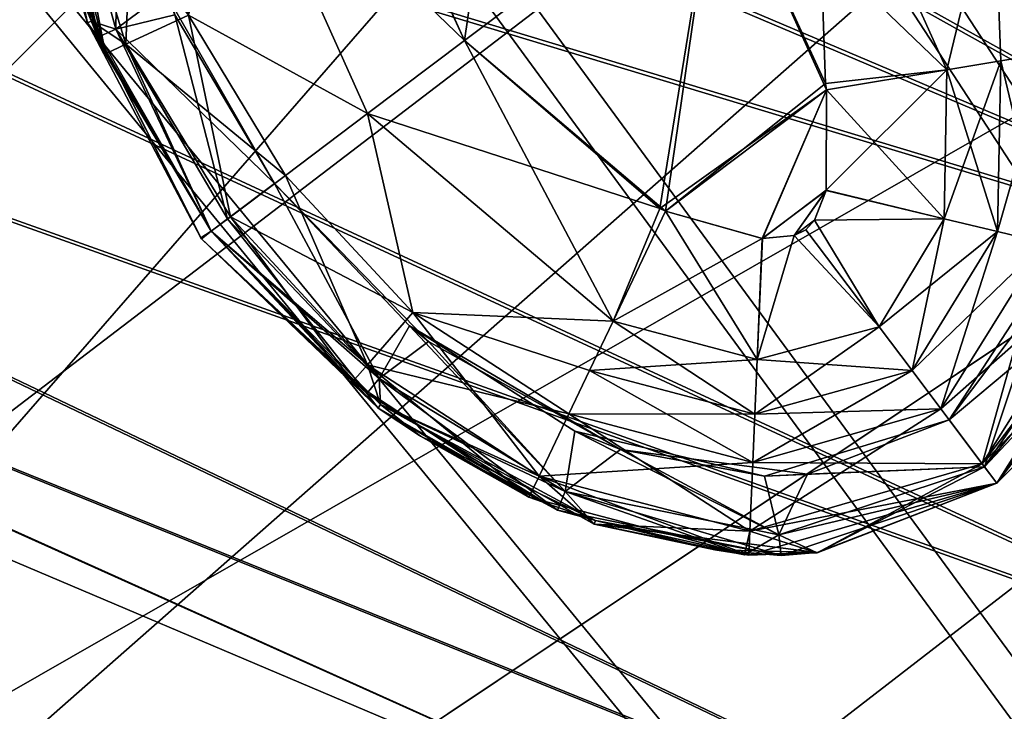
# Model space of a CAD drawing. Header units: metres. Extents: x -904 to 0, y -908 to 0.
# Tile 101 of 135: x -172 to -147, y -189 to -171. Entities that reach past the tile are written whole.
import ezdxf

# ---------------------------------------------------------------- set-up
doc = ezdxf.new("R2010")
doc.units = ezdxf.units.M

msp = doc.modelspace()

# ---------------------------------------------------------------- linework, layer by layer
at = {"layer": 'None012317'}
for points in [[(-196.80455, -144.705307, 1817.122925), (-199.796432, -151.75386, 1818.627075), (-134.898331, -179.300964, 1818.627197)], [(-196.770035, -144.623993, 1780.167969), (-134.860992, -179.212982, 1778.627319), (-199.759079, -151.665878, 1778.627319)], [(-196.80455, -144.705307, 1817.122925), (-134.898331, -179.300964, 1818.627197), (-130.988586, -170.090027, 1815.971558)], [(-130.956253, -170.01384, 1781.330688), (-134.860992, -179.212982, 1778.627319), (-196.770035, -144.623993, 1780.167969)], [(-134.860992, -179.212982, 1778.627319), (-202.750961, -158.714447, 1780.13147), (-199.759079, -151.665878, 1778.627319)], [(-199.796432, -151.75386, 1818.627075), (-202.785461, -158.795715, 1817.086426), (-134.898331, -179.300964, 1818.627197)], [(-202.785461, -158.795715, 1817.086426), (-205.316605, -164.758835, 1812.735474), (-138.80307, -188.500122, 1815.923828)], [(-138.770721, -188.423935, 1781.282837), (-205.290207, -164.696625, 1784.451416), (-202.750961, -158.714447, 1780.13147)], [(-134.898331, -179.300964, 1818.627197), (-202.785461, -158.795715, 1817.086426), (-138.80307, -188.500122, 1815.923828)], [(-134.860992, -179.212982, 1778.627319), (-138.770721, -188.423935, 1781.282837), (-202.750961, -158.714447, 1780.13147)], [(-205.316605, -164.758835, 1812.735474), (-207.004517, -168.735352, 1806.236694), (-141.65654, -195.22258, 1808.585815)], [(-141.637863, -195.178589, 1788.585815), (-206.990234, -168.701691, 1790.929443), (-205.290207, -164.696625, 1784.451416)], [(-138.80307, -188.500122, 1815.923828), (-205.316605, -164.758835, 1812.735474), (-141.65654, -195.22258, 1808.585815)], [(-138.770721, -188.423935, 1781.282837), (-141.637863, -195.178589, 1788.585815), (-205.290207, -164.696625, 1784.451416)], [(-142.694138, -197.667068, 1798.579468), (-207.592239, -170.119965, 1798.579468), (-206.990234, -168.701691, 1790.929443)], [(-207.004517, -168.735352, 1806.236694), (-207.592239, -170.119965, 1798.579468), (-142.694138, -197.667068, 1798.579468)], [(-141.65654, -195.22258, 1808.585815), (-207.004517, -168.735352, 1806.236694), (-142.694138, -197.667068, 1798.579468)], [(-141.637863, -195.178589, 1788.585815), (-142.694138, -197.667068, 1798.579468), (-206.990234, -168.701691, 1790.929443)]]:
    msp.add_3dface(points, dxfattribs=at)
at = {"layer": 'None012346'}
for points in [[(-264.332214, -57.531643, 123.974747), (-243.170029, -56.729248, 123.995758), (-63.008152, -302.295593, 117.565376)], [(-63.008152, -302.295593, 117.565376), (-243.170029, -56.729248, 123.995758), (-222.050903, -58.298695, 123.954659)], [(-297.830109, -60.486073, 123.897385), (-264.332214, -57.531643, 123.974747), (-63.008152, -302.295593, 117.565376)], [(-222.050903, -58.298695, 123.954659), (-201.240021, -62.22023, 123.851974), (-63.008152, -302.295593, 117.565376)], [(-242.291733, -59.376686, 126.92746), (-262.718689, -60.035652, 126.910202), (-65.261642, -300.990356, 120.600586)], [(-65.261642, -300.990356, 120.600586), (-221.537735, -60.995937, 126.885056), (-242.291733, -59.376686, 126.92746)], [(-262.718689, -60.035652, 126.910202), (-296.668427, -62.81105, 126.837532), (-65.261642, -300.990356, 120.600586)], [(-63.008152, -302.295593, 117.565376), (-331.364288, -63.040817, 123.830482), (-297.830109, -60.486073, 123.897385)], [(-201.261032, -64.869583, 126.783623), (-221.537735, -60.995937, 126.885056), (-65.261642, -300.990356, 120.600586)], [(-201.240021, -62.22023, 123.851974), (-180.998627, -68.444519, 123.68898), (-63.008152, -302.295593, 117.565376)], [(-65.261642, -300.990356, 120.600586), (-296.668427, -62.81105, 126.837532), (-330.762848, -65.236298, 126.774025)], [(-398.51358, -66.948952, 123.728142), (-331.364288, -63.040817, 123.830482), (-63.008152, -302.295593, 117.565376)], [(-181.641327, -70.920166, 126.625183), (-201.261032, -64.869583, 126.783623), (-65.261642, -300.990356, 120.600586)], [(-399.362701, -68.982285, 126.675926), (-65.261642, -300.990356, 120.600586), (-330.762848, -65.236298, 126.774025)], [(-465.701691, -69.252586, 123.667824), (-398.51358, -66.948952, 123.728142), (-69.298546, -367.238312, 115.864792)], [(-398.51358, -66.948952, 123.728142), (-66.409767, -334.739563, 116.715805), (-69.298546, -367.238312, 115.864792)], [(-66.409767, -334.739563, 116.715805), (-398.51358, -66.948952, 123.728142), (-63.008152, -302.295593, 117.565376)], [(-63.008152, -302.295593, 117.565376), (-180.998627, -68.444519, 123.68898), (-161.580826, -76.893288, 123.467743)], [(-71.333969, -367.13382, 118.868553), (-399.362701, -68.982285, 126.675926), (-465.757965, -71.129059, 126.619713)], [(-71.333969, -367.13382, 118.868553), (-68.556686, -334.277802, 119.72892), (-399.362701, -68.982285, 126.675926)], [(-68.556686, -334.277802, 119.72892), (-65.261642, -300.990356, 120.600586), (-399.362701, -68.982285, 126.675926)], [(-452.00235, -701.143799, 107.12117), (-465.701691, -69.252586, 123.667824), (-71.672775, -399.771973, 115.012871)], [(-465.701691, -69.252586, 123.667824), (-69.298546, -367.238312, 115.864792), (-71.672775, -399.771973, 115.012871)], [(-65.261642, -300.990356, 120.600586), (-162.537094, -79.228813, 126.407616), (-181.641327, -70.920166, 126.625183)], [(-73.59713, -399.498657, 118.021057), (-465.757965, -71.129059, 126.619713), (-452.00235, -703.006531, 110.073418)], [(-73.59713, -399.498657, 118.021057), (-71.333969, -367.13382, 118.868553), (-465.757965, -71.129059, 126.619713)], [(-161.580826, -76.893288, 123.467743), (-143.23024, -87.460297, 123.19104), (-63.008152, -302.295593, 117.565376)], [(-144.563904, -89.568611, 126.136856), (-162.537094, -79.228813, 126.407616), (-65.261642, -300.990356, 120.600586)]]:
    msp.add_3dface(points, dxfattribs=at)
at = {"layer": 'None012347'}
for points in [[(-224.988235, -198.102173, 2170), (-171.689758, -69.428223, 2077.158691), (-189.1492, -63.180954, 2077.158691)], [(-224.988235, -198.102173, 2170), (-216.398804, -202.693176, 2170), (-171.689758, -69.428223, 2077.158691)], [(-216.398804, -202.693176, 2170), (-154.926575, -77.356438, 2077.158691), (-171.689758, -69.428223, 2077.158691)], [(-225.350235, -198.976059, 2167.144043), (-172.690552, -71.844322, 2075.415527), (-156.159363, -79.662811, 2075.415527)], [(-154.926575, -77.356438, 2077.158691), (-216.398804, -202.693176, 2170), (-139.021118, -86.889366, 2077.158691)], [(-140.47403, -89.063797, 2075.415527), (-225.350235, -198.976059, 2167.144043), (-156.159363, -79.662811, 2075.415527)], [(-216.398804, -202.693176, 2170), (-208.870087, -208.871704, 2170), (-139.021118, -86.889366, 2077.158691)], [(-139.021118, -86.889366, 2077.158691), (-208.870087, -208.871704, 2170), (-124.126678, -97.935455, 2077.158691)], [(-216.924316, -203.479645, 2167.144043), (-225.350235, -198.976059, 2167.144043), (-140.47403, -89.063797, 2075.415527)], [(-125.785744, -99.956985, 2075.415527), (-216.924316, -203.479645, 2167.144043), (-140.47403, -89.063797, 2075.415527)], [(-208.870087, -208.871704, 2170), (-110.386818, -110.388435, 2077.158691), (-124.126678, -97.935455, 2077.158691)], [(-216.924316, -203.479645, 2167.144043), (-125.785744, -99.956985, 2075.415527), (-112.236031, -112.237633, 2075.415527)], [(-208.870087, -208.871704, 2170), (-202.691559, -216.400421, 2170), (-110.386818, -110.388435, 2077.158691)], [(-202.691559, -216.400421, 2170), (-97.933838, -124.128296, 2077.158691), (-110.386818, -110.388435, 2077.158691)], [(-209.53894, -209.540543, 2167.144043), (-216.924316, -203.479645, 2167.144043), (-112.236031, -112.237633, 2075.415527)], [(-209.53894, -209.540543, 2167.144043), (-112.236031, -112.237633, 2075.415527), (-99.955383, -125.787346, 2075.415527)], [(-97.933838, -124.128296, 2077.158691), (-202.691559, -216.400421, 2170), (-86.887756, -139.022736, 2077.158691)], [(-89.062195, -140.475632, 2075.415527), (-209.53894, -209.540543, 2167.144043), (-99.955383, -125.787346, 2075.415527)], [(-202.691559, -216.400421, 2170), (-198.100571, -224.989868, 2170), (-86.887756, -139.022736, 2077.158691)], [(-86.887756, -139.022736, 2077.158691), (-198.100571, -224.989868, 2170), (-77.354828, -154.928192, 2077.158691)], [(-203.478043, -216.925919, 2167.144043), (-209.53894, -209.540543, 2167.144043), (-89.062195, -140.475632, 2075.415527)], [(-79.661209, -156.160965, 2075.415527), (-203.478043, -216.925919, 2167.144043), (-89.062195, -140.475632, 2075.415527)], [(-198.100571, -224.989868, 2170), (-69.426613, -171.691376, 2077.158691), (-77.354828, -154.928192, 2077.158691)], [(-203.478043, -216.925919, 2167.144043), (-79.661209, -156.160965, 2075.415527), (-71.84272, -172.692154, 2075.415527)], [(-198.100571, -224.989868, 2170), (-195.273239, -234.30986, 2170), (-69.426613, -171.691376, 2077.158691)], [(-195.273239, -234.30986, 2170), (-63.179352, -189.150818, 2077.158691), (-69.426613, -171.691376, 2077.158691)], [(-198.974457, -225.351837, 2167.144043), (-203.478043, -216.925919, 2167.144043), (-71.84272, -172.692154, 2075.415527)], [(-198.974457, -225.351837, 2167.144043), (-71.84272, -172.692154, 2075.415527), (-65.681908, -189.909988, 2075.415527)]]:
    msp.add_3dface(points, dxfattribs=at)
at = {"layer": 'None012349'}
for points in [[(-159.765427, -162.774551, 1988.627197), (-163.830292, -165.837677, 1988.627197), (-161.086868, -171.896133, 1988.627197)], [(-161.086868, -171.896133, 1328.627197), (-163.803085, -165.995544, 1328.627197), (-159.765427, -162.774551, 1328.627197)], [(-154.697815, -167.081573, 1328.627197), (-161.086868, -171.896133, 1328.627197), (-159.765427, -162.774551, 1328.627197)], [(-154.697815, -167.081573, 1988.627197), (-159.765427, -162.774551, 1988.627197), (-161.086868, -171.896133, 1988.627197)], [(-171.924728, -165.29274, 1980.627197), (-170.500824, -171.410355, 1980.627197), (-171.135681, -167.061646, 1983.688721)], [(-170.500824, -171.410355, 1980.627197), (-171.924728, -165.29274, 1980.627197), (-170.600266, -171.446854, 1958.627197)], [(-171.924728, -165.29274, 1980.627197), (-170.988281, -170.211517, 1958.627197), (-170.600266, -171.446854, 1958.627197)], [(-170.500824, -171.410355, 1380.627197), (-171.924728, -165.29274, 1380.627197), (-170.600266, -171.446854, 1358.627197)], [(-171.924728, -165.29274, 1380.627197), (-170.988281, -170.211517, 1358.627197), (-170.600266, -171.446854, 1358.627197)], [(-170.500824, -171.410355, 1380.627197), (-171.325256, -166.321381, 1383.455811), (-171.924728, -165.29274, 1380.627197)], [(-171.822159, -165.289108, 1958.627197), (-171.832031, -166.375366, 1936.627197), (-170.332794, -171.811615, 1936.627197)], [(-170.996613, -170.182022, 1958.627197), (-171.822159, -165.289108, 1958.627197), (-170.332794, -171.811615, 1936.627197)], [(-170.996613, -170.182022, 1358.627197), (-171.822159, -165.289108, 1358.627197), (-170.145065, -172.235764, 1336.627197)], [(-171.822159, -165.289108, 1358.627197), (-171.720688, -167.1577, 1336.627197), (-170.145065, -172.235764, 1336.627197)], [(-152.252823, -165.23912, 1329.236206), (-151.981598, -172.982147, 1328.627197), (-154.697815, -167.081573, 1328.627197)], [(-148.92485, -172.638153, 1988.018311), (-152.252823, -165.23912, 1988.018311), (-154.697815, -167.081573, 1988.627197)], [(-147.738495, -167.717072, 1330.970337), (-148.92485, -172.638153, 1329.236206), (-152.252823, -165.23912, 1329.236206)], [(-148.92485, -172.638153, 1329.236206), (-151.981598, -172.982147, 1328.627197), (-152.252823, -165.23912, 1329.236206)], [(-147.738495, -167.717072, 1986.284058), (-152.252823, -165.23912, 1988.018311), (-148.92485, -172.638153, 1988.018311)], [(-161.086868, -171.896133, 1988.627197), (-163.830292, -165.837677, 1988.627197), (-166.859802, -166.339539, 1988.018311)], [(-166.859802, -166.339539, 1329.236206), (-163.803085, -165.995544, 1328.627197), (-161.086868, -171.896133, 1328.627197)], [(-170.332794, -171.811615, 1936.627197), (-171.832031, -166.375366, 1936.627197), (-171.325256, -166.321381, 1933.798706)], [(-169.883224, -171.613663, 1933.798706), (-170.332794, -171.811615, 1936.627197), (-171.325256, -166.321381, 1933.798706)], [(-171.325256, -166.321381, 1933.798706), (-169.797577, -166.507767, 1931.335693), (-169.883224, -171.613663, 1933.798706)], [(-169.883224, -171.613663, 1383.455811), (-171.325256, -166.321381, 1383.455811), (-170.500824, -171.410355, 1380.627197)], [(-169.883224, -171.613663, 1383.455811), (-168.640778, -170.675064, 1385.918701), (-171.325256, -166.321381, 1383.455811)], [(-163.531845, -173.738586, 1988.018311), (-166.859802, -166.339539, 1988.018311), (-168.046173, -171.260635, 1986.284058)], [(-168.046173, -171.260635, 1330.970337), (-166.859802, -166.339539, 1329.236206), (-163.531845, -173.738586, 1329.236206)], [(-163.531845, -173.738586, 1988.018311), (-161.086868, -171.896133, 1988.627197), (-166.859802, -166.339539, 1988.018311)], [(-166.859802, -166.339539, 1329.236206), (-161.086868, -171.896133, 1328.627197), (-163.531845, -173.738586, 1329.236206)], [(-169.797577, -166.507767, 1931.335693), (-168.396561, -171.247604, 1931.335693), (-169.883224, -171.613663, 1933.798706)], [(-171.135681, -167.061646, 1333.565796), (-169.423004, -166.772415, 1330.970337), (-169.629196, -171.992828, 1333.565796)], [(-169.423004, -166.772415, 1330.970337), (-168.046173, -171.260635, 1330.970337), (-169.629196, -171.992828, 1333.565796)], [(-170.145065, -172.235764, 1336.627197), (-171.720688, -167.1577, 1336.627197), (-171.135681, -167.061646, 1333.565796)], [(-169.629196, -171.992828, 1983.688721), (-168.046173, -171.260635, 1986.284058), (-171.135681, -167.061646, 1983.688721)], [(-170.500824, -171.410355, 1980.627197), (-169.629196, -171.992828, 1983.688721), (-171.135681, -167.061646, 1983.688721)], [(-169.629196, -171.992828, 1333.565796), (-170.145065, -172.235764, 1336.627197), (-171.135681, -167.061646, 1333.565796)], [(-156.019257, -176.20314, 1328.627197), (-161.086868, -171.896133, 1328.627197), (-154.697815, -167.081573, 1328.627197)], [(-154.697815, -167.081573, 1988.627197), (-161.086868, -171.896133, 1988.627197), (-156.163498, -176.133484, 1988.627197)], [(-151.954391, -173.139999, 1988.627197), (-154.697815, -167.081573, 1988.627197), (-156.163498, -176.133484, 1988.627197)], [(-151.981598, -172.982147, 1328.627197), (-156.019257, -176.20314, 1328.627197), (-154.697815, -167.081573, 1328.627197)], [(-154.697815, -167.081573, 1988.627197), (-151.954391, -173.139999, 1988.627197), (-148.92485, -172.638153, 1988.018311)], [(-146.361664, -172.205307, 1330.970337), (-147.738495, -167.717072, 1330.970337), (-146.155502, -166.984909, 1333.565796)], [(-144.649017, -171.916092, 1983.688721), (-146.155502, -166.984909, 1983.688721), (-147.738495, -167.717072, 1986.284058)], [(-147.55838, -172.407394, 1329.976074), (-148.92485, -172.638153, 1329.236206), (-147.738495, -167.717072, 1330.970337)], [(-147.55838, -172.407394, 1987.27832), (-147.738495, -167.717072, 1986.284058), (-148.92485, -172.638153, 1988.018311)], [(-146.361664, -172.205307, 1330.970337), (-147.55838, -172.407394, 1329.976074), (-147.738495, -167.717072, 1330.970337)], [(-146.361664, -172.205307, 1986.284058), (-147.738495, -167.717072, 1986.284058), (-147.55838, -172.407394, 1987.27832)], [(-144.649017, -171.916092, 1983.688721), (-147.738495, -167.717072, 1986.284058), (-146.361664, -172.205307, 1986.284058)], [(-170.332794, -171.811615, 1936.627197), (-170.988281, -170.211517, 1958.627197), (-170.996613, -170.182022, 1958.627197)], [(-170.145065, -172.235764, 1336.627197), (-170.988281, -170.211517, 1358.627197), (-170.996613, -170.182022, 1358.627197)], [(-170.600266, -171.446854, 1958.627197), (-170.988281, -170.211517, 1958.627197), (-170.332794, -171.811615, 1936.627197)], [(-170.600266, -171.446854, 1358.627197), (-170.988281, -170.211517, 1358.627197), (-170.145065, -172.235764, 1336.627197)], [(-165.879196, -175.506485, 1385.918701), (-168.640778, -170.675064, 1385.918701), (-169.883224, -171.613663, 1383.455811)], [(-165.879044, -175.506699, 1931.335693), (-168.64122, -170.673965, 1658.627197), (-165.87912, -175.506439, 1658.627197)], [(-165.87912, -175.506439, 1658.627197), (-168.64122, -170.673965, 1658.627197), (-165.879196, -175.506485, 1385.918701)], [(-168.64122, -170.673965, 1658.627197), (-168.640778, -170.675064, 1385.918701), (-165.879196, -175.506485, 1385.918701)], [(-165.879044, -175.506699, 1931.335693), (-168.396561, -171.247604, 1931.335693), (-168.64122, -170.673965, 1658.627197)], [(-169.883224, -171.613663, 1933.798706), (-168.396561, -171.247604, 1931.335693), (-167.063599, -176.399246, 1933.798706)], [(-165.604599, -175.300537, 1986.284058), (-168.046173, -171.260635, 1986.284058), (-169.629196, -171.992828, 1983.688721)], [(-169.629196, -171.992828, 1333.565796), (-168.046173, -171.260635, 1330.970337), (-166.989578, -176.344208, 1333.565796)], [(-168.396561, -171.247604, 1931.335693), (-165.879044, -175.506699, 1931.335693), (-167.063599, -176.399246, 1933.798706)], [(-168.046173, -171.260635, 1986.284058), (-165.604599, -175.300537, 1986.284058), (-163.531845, -173.738586, 1988.018311)], [(-168.046173, -171.260635, 1330.970337), (-165.604599, -175.300537, 1330.970337), (-166.989578, -176.344208, 1333.565796)], [(-165.604599, -175.300537, 1330.970337), (-168.046173, -171.260635, 1330.970337), (-163.531845, -173.738586, 1329.236206)], [(-170.500824, -171.410355, 1980.627197), (-170.600266, -171.446854, 1958.627197), (-167.741272, -176.874939, 1958.627197)], [(-170.500824, -171.410355, 1380.627197), (-170.600266, -171.446854, 1358.627197), (-167.741272, -176.874939, 1358.627197)], [(-167.741272, -176.874939, 1958.627197), (-170.600266, -171.446854, 1958.627197), (-167.476257, -176.710236, 1936.627197)], [(-167.476257, -176.710236, 1936.627197), (-170.600266, -171.446854, 1958.627197), (-170.332794, -171.811615, 1936.627197)], [(-167.741272, -176.874939, 1358.627197), (-170.600266, -171.446854, 1358.627197), (-167.475922, -176.710693, 1336.627197)], [(-167.475922, -176.710693, 1336.627197), (-170.600266, -171.446854, 1358.627197), (-170.145065, -172.235764, 1336.627197)], [(-170.500824, -171.410355, 1980.627197), (-167.476913, -176.709366, 1980.627197), (-169.629196, -171.992828, 1983.688721)], [(-167.476913, -176.709366, 1980.627197), (-170.500824, -171.410355, 1980.627197), (-167.724136, -176.897736, 1958.627197)], [(-167.724136, -176.897736, 1958.627197), (-170.500824, -171.410355, 1980.627197), (-167.741272, -176.874939, 1958.627197)], [(-167.476913, -176.709366, 1380.627197), (-170.500824, -171.410355, 1380.627197), (-167.724136, -176.897736, 1358.627197)], [(-167.724136, -176.897736, 1358.627197), (-170.500824, -171.410355, 1380.627197), (-167.741272, -176.874939, 1358.627197)], [(-167.476913, -176.709366, 1380.627197), (-169.883224, -171.613663, 1383.455811), (-170.500824, -171.410355, 1380.627197)], [(-167.476257, -176.710236, 1936.627197), (-170.332794, -171.811615, 1936.627197), (-169.883224, -171.613663, 1933.798706)], [(-167.063599, -176.399246, 1933.798706), (-167.476257, -176.710236, 1936.627197), (-169.883224, -171.613663, 1933.798706)], [(-167.063599, -176.399246, 1383.455688), (-169.883224, -171.613663, 1383.455811), (-167.476913, -176.709366, 1380.627197)], [(-167.063599, -176.399246, 1383.455688), (-165.879196, -175.506485, 1385.918701), (-169.883224, -171.613663, 1383.455811)], [(-167.475922, -176.710693, 1336.627197), (-170.145065, -172.235764, 1336.627197), (-169.629196, -171.992828, 1333.565796)], [(-166.989578, -176.344208, 1983.688721), (-165.604599, -175.300537, 1986.284058), (-169.629196, -171.992828, 1983.688721)], [(-167.476913, -176.709366, 1980.627197), (-166.989578, -176.344208, 1983.688721), (-169.629196, -171.992828, 1983.688721)], [(-166.989578, -176.344208, 1333.565796), (-167.475922, -176.710693, 1336.627197), (-169.629196, -171.992828, 1333.565796)], [(-163.531845, -173.738586, 1988.018311), (-156.163498, -176.133484, 1988.627197), (-161.086868, -171.896133, 1988.627197)], [(-163.531845, -173.738586, 1329.236206), (-161.086868, -171.896133, 1328.627197), (-157.336685, -178.97702, 1329.236206)], [(-161.086868, -171.896133, 1328.627197), (-156.019257, -176.20314, 1328.627197), (-157.336685, -178.97702, 1329.236206)], [(-146.466888, -177.002579, 1330.970337), (-147.64679, -176.718842, 1329.976074), (-146.361664, -172.205307, 1330.970337)], [(-147.64679, -176.718842, 1329.976074), (-147.55838, -172.407394, 1329.976074), (-146.361664, -172.205307, 1330.970337)], [(-146.466888, -177.002579, 1986.284058), (-146.361664, -172.205307, 1986.284058), (-147.55838, -172.407394, 1987.27832)], [(-147.64679, -176.718842, 1329.976074), (-148.994095, -176.394867, 1329.236206), (-147.55838, -172.407394, 1329.976074)], [(-148.994095, -176.394867, 1329.236206), (-148.92485, -172.638153, 1329.236206), (-147.55838, -172.407394, 1329.976074)], [(-147.55838, -172.407394, 1987.27832), (-148.92485, -172.638153, 1988.018311), (-147.64679, -176.718842, 1987.27832)], [(-146.466888, -177.002579, 1986.284058), (-147.55838, -172.407394, 1987.27832), (-147.64679, -176.718842, 1987.27832)], [(-151.954391, -173.139999, 1328.627197), (-151.981598, -172.982147, 1328.627197), (-148.92485, -172.638153, 1329.236206)], [(-151.966232, -175.677124, 1328.627197), (-148.92485, -172.638153, 1329.236206), (-148.994095, -176.394867, 1329.236206)], [(-151.966232, -175.677124, 1328.627197), (-151.954391, -173.139999, 1328.627197), (-148.92485, -172.638153, 1329.236206)], [(-151.954391, -173.139999, 1988.627197), (-148.994095, -176.394867, 1988.018311), (-148.92485, -172.638153, 1988.018311)], [(-148.92485, -172.638153, 1988.018311), (-148.994095, -176.394867, 1988.018311), (-147.64679, -176.718842, 1987.27832)], [(-156.019257, -176.20314, 1328.627197), (-151.981598, -172.982147, 1328.627197), (-151.954391, -173.139999, 1328.627197)], [(-151.954391, -173.139999, 1988.627197), (-156.163498, -176.133484, 1988.627197), (-156.019257, -176.20314, 1988.627197)], [(-153.573898, -176.891205, 1328.627197), (-156.019257, -176.20314, 1328.627197), (-151.954391, -173.139999, 1328.627197)], [(-153.577148, -176.891052, 1988.627197), (-151.954391, -173.139999, 1988.627197), (-156.019257, -176.20314, 1988.627197)], [(-151.966995, -175.680298, 1988.627197), (-151.954391, -173.139999, 1988.627197), (-153.577148, -176.891052, 1988.627197)], [(-153.573898, -176.891205, 1328.627197), (-151.954391, -173.139999, 1328.627197), (-151.966232, -175.677124, 1328.627197)], [(-151.954391, -173.139999, 1988.627197), (-151.966995, -175.680298, 1988.627197), (-148.994095, -176.394867, 1988.018311)], [(-165.604599, -175.300537, 1986.284058), (-162.394135, -178.761047, 1986.284058), (-163.531845, -173.738586, 1988.018311)], [(-162.394135, -178.761047, 1330.970337), (-165.604599, -175.300537, 1330.970337), (-163.531845, -173.738586, 1329.236206)], [(-162.394135, -178.761047, 1986.284058), (-157.336685, -178.97702, 1988.018311), (-163.531845, -173.738586, 1988.018311)], [(-157.336685, -178.97702, 1988.018311), (-156.163498, -176.133484, 1988.627197), (-163.531845, -173.738586, 1988.018311)], [(-163.531845, -173.738586, 1329.236206), (-157.336685, -178.97702, 1329.236206), (-162.394135, -178.761047, 1330.970337)], [(-162.394135, -178.761047, 1986.284058), (-165.604599, -175.300537, 1986.284058), (-166.989578, -176.344208, 1983.688721)], [(-166.989578, -176.344208, 1333.565796), (-165.604599, -175.300537, 1330.970337), (-163.534256, -180.080917, 1333.565796)], [(-165.604599, -175.300537, 1330.970337), (-162.394135, -178.761047, 1330.970337), (-163.534256, -180.080917, 1333.565796)], [(-165.879196, -175.506485, 1385.918701), (-167.063599, -176.399246, 1383.455688), (-163.240753, -180.428864, 1383.455688)], [(-167.063599, -176.399246, 1933.798706), (-165.879044, -175.506699, 1931.335693), (-163.240753, -180.428864, 1933.798706)], [(-165.879196, -175.506485, 1385.918701), (-161.996445, -179.492966, 1385.918701), (-165.87912, -175.506439, 1658.627197)], [(-161.996445, -179.492966, 1385.918701), (-165.879196, -175.506485, 1385.918701), (-163.240753, -180.428864, 1383.455688)], [(-161.995514, -179.493698, 1658.627197), (-165.879044, -175.506699, 1931.335693), (-165.87912, -175.506439, 1658.627197)], [(-161.996445, -179.492966, 1385.918701), (-161.995514, -179.493698, 1658.627197), (-165.87912, -175.506439, 1658.627197)], [(-165.879044, -175.506699, 1931.335693), (-162.479019, -179.100739, 1931.335693), (-163.240753, -180.428864, 1933.798706)], [(-162.479019, -179.100739, 1931.335693), (-165.879044, -175.506699, 1931.335693), (-161.995514, -179.493698, 1658.627197)], [(-152.77301, -176.816574, 1988.627197), (-151.966995, -175.680298, 1988.627197), (-153.577148, -176.891052, 1988.627197)], [(-152.77301, -176.816574, 1328.627197), (-153.573898, -176.891205, 1328.627197), (-151.966232, -175.677124, 1328.627197)], [(-152.77301, -176.816574, 1328.627197), (-151.966232, -175.677124, 1328.627197), (-152.25946, -176.429581, 1328.627197)], [(-152.25946, -176.429581, 1988.627197), (-151.966995, -175.680298, 1988.627197), (-152.77301, -176.816574, 1988.627197)], [(-152.25946, -176.429581, 1328.627197), (-151.966232, -175.677124, 1328.627197), (-148.994095, -176.394867, 1329.236206)], [(-151.966995, -175.680298, 1988.627197), (-152.25946, -176.429581, 1988.627197), (-148.994095, -176.394867, 1988.018311)], [(-156.019257, -176.20314, 1988.627197), (-156.163498, -176.133484, 1988.627197), (-157.336685, -178.97702, 1988.018311)], [(-153.577148, -176.891052, 1988.627197), (-156.019257, -176.20314, 1988.627197), (-157.336685, -178.97702, 1988.018311)], [(-157.336685, -178.97702, 1329.236206), (-156.019257, -176.20314, 1328.627197), (-153.706406, -179.945892, 1329.236206)], [(-156.019257, -176.20314, 1328.627197), (-153.573898, -176.891205, 1328.627197), (-153.706406, -179.945892, 1329.236206)], [(-166.989578, -176.344208, 1983.688721), (-167.476913, -176.709366, 1980.627197), (-163.534256, -180.080917, 1983.688721)], [(-163.240753, -180.428864, 1383.455688), (-167.063599, -176.399246, 1383.455688), (-167.476913, -176.709366, 1380.627197)], [(-163.554962, -180.806458, 1936.627197), (-167.476257, -176.710236, 1936.627197), (-167.063599, -176.399246, 1933.798706)], [(-163.909988, -180.509872, 1336.627197), (-167.475922, -176.710693, 1336.627197), (-166.989578, -176.344208, 1333.565796)], [(-163.240753, -180.428864, 1933.798706), (-163.554962, -180.806458, 1936.627197), (-167.063599, -176.399246, 1933.798706)], [(-163.534256, -180.080917, 1983.688721), (-162.394135, -178.761047, 1986.284058), (-166.989578, -176.344208, 1983.688721)], [(-163.534256, -180.080917, 1333.565796), (-163.909988, -180.509872, 1336.627197), (-166.989578, -176.344208, 1333.565796)], [(-152.475967, -176.676529, 1328.627197), (-152.77301, -176.816574, 1328.627197), (-152.25946, -176.429581, 1328.627197)], [(-152.475967, -176.676529, 1988.627197), (-152.25946, -176.429581, 1988.627197), (-152.77301, -176.816574, 1988.627197)], [(-152.475967, -176.676529, 1328.627197), (-152.25946, -176.429581, 1328.627197), (-150.633514, -179.121521, 1329.236206)], [(-152.25946, -176.429581, 1988.627197), (-152.475967, -176.676529, 1988.627197), (-150.633514, -179.121521, 1988.018311)], [(-152.25946, -176.429581, 1328.627197), (-148.994095, -176.394867, 1329.236206), (-150.633514, -179.121521, 1329.236206)], [(-148.994095, -176.394867, 1988.018311), (-152.25946, -176.429581, 1988.627197), (-150.633514, -179.121521, 1988.018311)], [(-150.633514, -179.121521, 1329.236206), (-148.994095, -176.394867, 1329.236206), (-147.64679, -176.718842, 1329.976074)], [(-150.633514, -179.121521, 1988.018311), (-149.801132, -180.226105, 1987.278931), (-148.994095, -176.394867, 1988.018311)], [(-148.994095, -176.394867, 1988.018311), (-149.801132, -180.226105, 1987.278931), (-147.64679, -176.718842, 1987.27832)], [(-167.724136, -176.897736, 1958.627197), (-167.741272, -176.874939, 1958.627197), (-167.476257, -176.710236, 1936.627197)], [(-167.724136, -176.897736, 1358.627197), (-167.741272, -176.874939, 1358.627197), (-167.475922, -176.710693, 1336.627197)], [(-163.268433, -181.170959, 1958.627197), (-167.476913, -176.709366, 1980.627197), (-167.724136, -176.897736, 1958.627197)], [(-163.268433, -181.170959, 1358.627197), (-167.476913, -176.709366, 1380.627197), (-167.724136, -176.897736, 1358.627197)], [(-167.724136, -176.897736, 1958.627197), (-167.476257, -176.710236, 1936.627197), (-163.554962, -180.806458, 1936.627197)], [(-167.724136, -176.897736, 1358.627197), (-167.475922, -176.710693, 1336.627197), (-163.909988, -180.509872, 1336.627197)], [(-167.476913, -176.709366, 1980.627197), (-163.205536, -181.086472, 1980.627197), (-163.534256, -180.080917, 1983.688721)], [(-163.205536, -181.086472, 1980.627197), (-167.476913, -176.709366, 1980.627197), (-163.268433, -181.170959, 1958.627197)], [(-163.205536, -181.086472, 1380.627197), (-167.476913, -176.709366, 1380.627197), (-163.268433, -181.170959, 1358.627197)], [(-163.240753, -180.428864, 1383.455688), (-167.476913, -176.709366, 1380.627197), (-163.205536, -181.086472, 1380.627197)], [(-152.77301, -176.816574, 1988.627197), (-153.706406, -179.945892, 1988.018311), (-150.633514, -179.121521, 1988.018311)], [(-152.77301, -176.816574, 1988.627197), (-153.577148, -176.891052, 1988.627197), (-153.706406, -179.945892, 1988.018311)], [(-153.706406, -179.945892, 1329.236206), (-153.573898, -176.891205, 1328.627197), (-152.77301, -176.816574, 1328.627197)], [(-150.633514, -179.121521, 1329.236206), (-153.706406, -179.945892, 1329.236206), (-152.77301, -176.816574, 1328.627197)], [(-152.475967, -176.676529, 1988.627197), (-152.77301, -176.816574, 1988.627197), (-150.633514, -179.121521, 1988.018311)], [(-152.475967, -176.676529, 1328.627197), (-150.633514, -179.121521, 1329.236206), (-152.77301, -176.816574, 1328.627197)], [(-149.801132, -180.226105, 1329.975464), (-150.633514, -179.121521, 1329.236206), (-147.64679, -176.718842, 1329.976074)], [(-149.801132, -180.226105, 1329.975464), (-147.64679, -176.718842, 1329.976074), (-146.466888, -177.002579, 1330.970337)], [(-147.64679, -176.718842, 1987.27832), (-149.801132, -180.226105, 1987.278931), (-149.071548, -181.194275, 1986.284058)], [(-147.64679, -176.718842, 1987.27832), (-149.071548, -181.194275, 1986.284058), (-146.466888, -177.002579, 1986.284058)], [(-163.268433, -181.170959, 1958.627197), (-167.724136, -176.897736, 1958.627197), (-163.554962, -180.806458, 1936.627197)], [(-163.268433, -181.170959, 1358.627197), (-167.724136, -176.897736, 1358.627197), (-163.909988, -180.509872, 1336.627197)], [(-153.577148, -176.891052, 1988.627197), (-157.336685, -178.97702, 1988.018311), (-153.706406, -179.945892, 1988.018311)], [(-149.071548, -181.194275, 1330.970337), (-149.801132, -180.226105, 1329.975464), (-146.466888, -177.002579, 1330.970337)], [(-149.071548, -181.194275, 1330.970337), (-146.466888, -177.002579, 1330.970337), (-144.778244, -177.408646, 1333.565674)], [(-149.071548, -181.194275, 1986.284058), (-148.027878, -182.579254, 1983.688721), (-146.466888, -177.002579, 1986.284058)], [(-148.027878, -182.579254, 1983.688721), (-144.778244, -177.408646, 1983.688721), (-146.466888, -177.002579, 1986.284058)], [(-148.027878, -182.579254, 1333.565796), (-149.071548, -181.194275, 1330.970337), (-144.778244, -177.408646, 1333.565674)], [(-148.865036, -181.468323, 1931.335693), (-146.211304, -177.38739, 1931.335693), (-144.888412, -178.140976, 1933.798706)], [(-146.558319, -178.409821, 1385.918701), (-146.211304, -177.38739, 1931.335693), (-148.865036, -181.468323, 1931.335693)], [(-148.027878, -182.579254, 1333.565796), (-144.778244, -177.408646, 1333.565674), (-144.188583, -177.55043, 1336.627197)], [(-144.720108, -179.198517, 1980.627197), (-144.778244, -177.408646, 1983.688721), (-148.027878, -182.579254, 1983.688721)], [(-147.661392, -183.065582, 1336.627197), (-148.027878, -182.579254, 1333.565796), (-144.188583, -177.55043, 1336.627197)], [(-147.661392, -183.065582, 1336.627197), (-144.188583, -177.55043, 1336.627197), (-147.661392, -183.065582, 1358.627197)], [(-144.188583, -177.55043, 1336.627197), (-145.96759, -181.371872, 1358.627197), (-147.661392, -183.065582, 1358.627197)], [(-147.972366, -182.652908, 1933.798706), (-148.865036, -181.468323, 1931.335693), (-144.888412, -178.140976, 1933.798706)], [(-147.972366, -182.652908, 1933.798706), (-144.888412, -178.140976, 1933.798706), (-144.406479, -178.336212, 1936.627197)], [(-144.720108, -179.198517, 1380.627197), (-144.888412, -178.140976, 1383.455811), (-147.972366, -182.652908, 1383.455688)], [(-147.972366, -182.652908, 1383.455688), (-144.888412, -178.140976, 1383.455811), (-146.558319, -178.409821, 1385.918701)], [(-148.865036, -181.468323, 1385.918701), (-146.558319, -178.409821, 1385.918701), (-148.865036, -181.468323, 1931.335693)], [(-146.558319, -178.409821, 1385.918701), (-148.865036, -181.468323, 1385.918701), (-147.972366, -182.652908, 1383.455688)], [(-147.661392, -183.065582, 1936.627197), (-147.972366, -182.652908, 1933.798706), (-144.406479, -178.336212, 1936.627197)], [(-147.661392, -183.065582, 1936.627197), (-144.406479, -178.336212, 1936.627197), (-147.661392, -183.065582, 1958.627197)], [(-144.406479, -178.336212, 1936.627197), (-145.96759, -181.371872, 1958.627197), (-147.661392, -183.065582, 1958.627197)], [(-158.459244, -181.321609, 1986.284058), (-162.394135, -178.761047, 1986.284058), (-163.534256, -180.080917, 1983.688721)], [(-163.534256, -180.080917, 1333.565796), (-162.394135, -178.761047, 1330.970337), (-159.209305, -182.888199, 1333.565796)], [(-158.459244, -181.321609, 1986.284058), (-157.93515, -180.226959, 1987.27832), (-162.394135, -178.761047, 1986.284058)], [(-157.93515, -180.226959, 1987.27832), (-157.336685, -178.97702, 1988.018311), (-162.394135, -178.761047, 1986.284058)], [(-162.394135, -178.761047, 1330.970337), (-158.459244, -181.321609, 1330.970337), (-159.209305, -182.888199, 1333.565796)], [(-157.336685, -178.97702, 1329.236206), (-157.93515, -180.226959, 1329.976074), (-162.394135, -178.761047, 1330.970337)], [(-157.93515, -180.226959, 1329.976074), (-158.459244, -181.321609, 1330.970337), (-162.394135, -178.761047, 1330.970337)], [(-153.706406, -179.945892, 1988.018311), (-157.336685, -178.97702, 1988.018311), (-157.93515, -180.226959, 1987.27832)], [(-153.766327, -181.330307, 1329.976074), (-157.93515, -180.226959, 1329.976074), (-157.336685, -178.97702, 1329.236206)], [(-153.706406, -179.945892, 1329.236206), (-153.766327, -181.330307, 1329.976074), (-157.336685, -178.97702, 1329.236206)], [(-163.240753, -180.428864, 1933.798706), (-162.479019, -179.100739, 1931.335693), (-158.551117, -183.274002, 1933.798706)], [(-162.479019, -179.100739, 1931.335693), (-158.309097, -181.754166, 1931.335693), (-158.551117, -183.274002, 1933.798706)], [(-157.156616, -182.214996, 1658.627197), (-158.309097, -181.754166, 1931.335693), (-162.479019, -179.100739, 1931.335693)], [(-157.156616, -182.214996, 1658.627197), (-162.479019, -179.100739, 1931.335693), (-161.995514, -179.493698, 1658.627197)], [(-149.801132, -180.226105, 1987.278931), (-150.633514, -179.121521, 1988.018311), (-153.766327, -181.330307, 1987.27832)], [(-150.633514, -179.121521, 1988.018311), (-153.706406, -179.945892, 1988.018311), (-153.766327, -181.330307, 1987.27832)], [(-150.633514, -179.121521, 1329.236206), (-149.801132, -180.226105, 1329.975464), (-153.706406, -179.945892, 1329.236206)], [(-147.661392, -183.065582, 1980.627197), (-144.720108, -179.198517, 1980.627197), (-148.027878, -182.579254, 1983.688721)], [(-147.661392, -183.065582, 1380.627197), (-144.720108, -179.198517, 1380.627197), (-147.972366, -182.652908, 1383.455688)], [(-147.661392, -183.065582, 1980.627197), (-145.961838, -181.364227, 1958.627197), (-144.755692, -179.184067, 1958.627197)], [(-147.661392, -183.065582, 1980.627197), (-144.755692, -179.184067, 1958.627197), (-144.720108, -179.198517, 1980.627197)], [(-147.661392, -183.065582, 1380.627197), (-145.961838, -181.364227, 1358.627197), (-144.755692, -179.184067, 1358.627197)], [(-147.661392, -183.065582, 1380.627197), (-144.755692, -179.184067, 1358.627197), (-144.720108, -179.198517, 1380.627197)], [(-161.996445, -179.492966, 1385.918701), (-163.240753, -180.428864, 1383.455688), (-158.551117, -183.274002, 1383.455811)], [(-161.996445, -179.492966, 1385.918701), (-157.155609, -182.215363, 1385.918701), (-161.995514, -179.493698, 1658.627197)], [(-157.155609, -182.215363, 1385.918701), (-161.996445, -179.492966, 1385.918701), (-158.551117, -183.274002, 1383.455811)], [(-157.155609, -182.215363, 1385.918701), (-157.156616, -182.214996, 1658.627197), (-161.995514, -179.493698, 1658.627197)], [(-153.766327, -181.330307, 1987.27832), (-153.706406, -179.945892, 1988.018311), (-157.93515, -180.226959, 1987.27832)], [(-149.801132, -180.226105, 1329.975464), (-153.766327, -181.330307, 1329.976074), (-153.706406, -179.945892, 1329.236206)], [(-159.462891, -183.424103, 1336.627197), (-163.909988, -180.509872, 1336.627197), (-163.534256, -180.080917, 1333.565796)], [(-159.209305, -182.888199, 1983.688721), (-158.459244, -181.321609, 1986.284058), (-163.534256, -180.080917, 1983.688721)], [(-163.534256, -180.080917, 1983.688721), (-163.205536, -181.086472, 1980.627197), (-159.209305, -182.888199, 1983.688721)], [(-159.209305, -182.888199, 1333.565796), (-159.462891, -183.424103, 1336.627197), (-163.534256, -180.080917, 1333.565796)], [(-153.766327, -181.330307, 1987.27832), (-157.93515, -180.226959, 1987.27832), (-158.459244, -181.321609, 1986.284058)], [(-153.818802, -182.542709, 1330.970337), (-158.459244, -181.321609, 1330.970337), (-157.93515, -180.226959, 1329.976074)], [(-153.766327, -181.330307, 1329.976074), (-153.818802, -182.542709, 1330.970337), (-157.93515, -180.226959, 1329.976074)], [(-149.071548, -181.194275, 1986.284058), (-149.801132, -180.226105, 1987.278931), (-153.818802, -182.542709, 1986.284058)], [(-149.801132, -180.226105, 1987.278931), (-153.766327, -181.330307, 1987.27832), (-153.818802, -182.542709, 1986.284058)], [(-149.801132, -180.226105, 1329.975464), (-149.071548, -181.194275, 1330.970337), (-153.766327, -181.330307, 1329.976074)], [(-163.268433, -181.170959, 1358.627197), (-163.909988, -180.509872, 1336.627197), (-159.462891, -183.424103, 1336.627197)], [(-158.742722, -183.746262, 1936.627197), (-163.554962, -180.806458, 1936.627197), (-163.240753, -180.428864, 1933.798706)], [(-158.551117, -183.274002, 1933.798706), (-158.742722, -183.746262, 1936.627197), (-163.240753, -180.428864, 1933.798706)], [(-158.551117, -183.274002, 1383.455811), (-163.240753, -180.428864, 1383.455688), (-163.205536, -181.086472, 1380.627197)], [(-163.268433, -181.170959, 1958.627197), (-163.554962, -180.806458, 1936.627197), (-158.742722, -183.746262, 1936.627197)], [(-162.222595, -181.862167, 1958.627197), (-163.205536, -181.086472, 1980.627197), (-163.268433, -181.170959, 1958.627197)], [(-162.222595, -181.862167, 1358.627197), (-163.205536, -181.086472, 1380.627197), (-163.268433, -181.170959, 1358.627197)], [(-162.222595, -181.862167, 1958.627197), (-163.268433, -181.170959, 1958.627197), (-158.742722, -183.746262, 1936.627197)], [(-162.222595, -181.862167, 1358.627197), (-163.268433, -181.170959, 1358.627197), (-159.462891, -183.424103, 1336.627197)], [(-163.205536, -181.086472, 1980.627197), (-157.819626, -184.101913, 1980.627197), (-159.209305, -182.888199, 1983.688721)], [(-157.819626, -184.101913, 1980.627197), (-163.205536, -181.086472, 1980.627197), (-157.783569, -184.006058, 1958.627197)], [(-157.783569, -184.006058, 1958.627197), (-163.205536, -181.086472, 1980.627197), (-162.196579, -181.878326, 1958.627197)], [(-163.205536, -181.086472, 1980.627197), (-162.222595, -181.862167, 1958.627197), (-162.196579, -181.878326, 1958.627197)], [(-157.819626, -184.101913, 1380.627197), (-163.205536, -181.086472, 1380.627197), (-157.783569, -184.006058, 1358.627197)], [(-157.783569, -184.006058, 1358.627197), (-163.205536, -181.086472, 1380.627197), (-162.196579, -181.878326, 1358.627197)], [(-163.205536, -181.086472, 1380.627197), (-162.222595, -181.862167, 1358.627197), (-162.196579, -181.878326, 1358.627197)], [(-158.551117, -183.274002, 1383.455811), (-163.205536, -181.086472, 1380.627197), (-157.819626, -184.101913, 1380.627197)], [(-148.027878, -182.579254, 1983.688721), (-149.071548, -181.194275, 1986.284058), (-153.89389, -184.277863, 1983.688721)], [(-149.071548, -181.194275, 1986.284058), (-153.818802, -182.542709, 1986.284058), (-153.89389, -184.277863, 1983.688721)], [(-153.818802, -182.542709, 1330.970337), (-149.071548, -181.194275, 1330.970337), (-148.027878, -182.579254, 1333.565796)], [(-149.071548, -181.194275, 1330.970337), (-153.818802, -182.542709, 1330.970337), (-153.766327, -181.330307, 1329.976074)], [(-153.818802, -182.542709, 1986.284058), (-158.459244, -181.321609, 1986.284058), (-159.209305, -182.888199, 1983.688721)], [(-159.209305, -182.888199, 1333.565796), (-158.459244, -181.321609, 1330.970337), (-153.89389, -184.277863, 1333.565674)], [(-153.818802, -182.542709, 1986.284058), (-153.766327, -181.330307, 1987.27832), (-158.459244, -181.321609, 1986.284058)], [(-158.459244, -181.321609, 1330.970337), (-153.818802, -182.542709, 1330.970337), (-153.89389, -184.277863, 1333.565674)], [(-153.519333, -182.89444, 1931.335693), (-148.865036, -181.468323, 1931.335693), (-147.972366, -182.652908, 1933.798706)], [(-148.865036, -181.468323, 1931.335693), (-153.519333, -182.89444, 1931.335693), (-152.440735, -182.842697, 1385.918701)], [(-148.865036, -181.468323, 1385.918701), (-148.865036, -181.468323, 1931.335693), (-152.440735, -182.842697, 1385.918701)], [(-148.865036, -181.468323, 1385.918701), (-152.440735, -182.842697, 1385.918701), (-147.972366, -182.652908, 1383.455688)], [(-145.96759, -181.371872, 1958.627197), (-145.961838, -181.364227, 1958.627197), (-147.661392, -183.065582, 1980.627197)], [(-145.96759, -181.371872, 1358.627197), (-145.961838, -181.364227, 1358.627197), (-147.661392, -183.065582, 1380.627197)], [(-147.661392, -183.065582, 1958.627197), (-145.96759, -181.371872, 1958.627197), (-147.661392, -183.065582, 1980.627197)], [(-147.661392, -183.065582, 1358.627197), (-145.96759, -181.371872, 1358.627197), (-147.661392, -183.065582, 1380.627197)], [(-158.551117, -183.274002, 1933.798706), (-158.309097, -181.754166, 1931.335693), (-153.159561, -184.373825, 1933.798706)], [(-158.309097, -181.754166, 1931.335693), (-153.519333, -182.89444, 1931.335693), (-153.159561, -184.373825, 1933.798706)], [(-153.519333, -182.89444, 1931.335693), (-158.309097, -181.754166, 1931.335693), (-157.156616, -182.214996, 1658.627197)], [(-158.742722, -183.746262, 1936.627197), (-162.196579, -181.878326, 1958.627197), (-162.222595, -181.862167, 1958.627197)], [(-159.462891, -183.424103, 1336.627197), (-162.196579, -181.878326, 1358.627197), (-162.222595, -181.862167, 1358.627197)], [(-157.783569, -184.006058, 1958.627197), (-162.196579, -181.878326, 1958.627197), (-158.742722, -183.746262, 1936.627197)], [(-157.783569, -184.006058, 1358.627197), (-162.196579, -181.878326, 1358.627197), (-159.462891, -183.424103, 1336.627197)], [(-157.155609, -182.215363, 1385.918701), (-158.551117, -183.274002, 1383.455811), (-153.159561, -184.373825, 1383.455811)], [(-152.440735, -182.842697, 1385.918701), (-153.519333, -182.89444, 1931.335693), (-157.156616, -182.214996, 1658.627197)], [(-157.155609, -182.215363, 1385.918701), (-152.440735, -182.842697, 1385.918701), (-157.156616, -182.214996, 1658.627197)], [(-152.440735, -182.842697, 1385.918701), (-157.155609, -182.215363, 1385.918701), (-153.159561, -184.373825, 1383.455811)], [(-153.89389, -184.277863, 1983.688721), (-153.818802, -182.542709, 1986.284058), (-159.209305, -182.888199, 1983.688721)], [(-153.89389, -184.277863, 1333.565674), (-153.818802, -182.542709, 1330.970337), (-148.027878, -182.579254, 1333.565796)], [(-148.027878, -182.579254, 1983.688721), (-153.89389, -184.277863, 1983.688721), (-152.189362, -184.827087, 1980.627197)], [(-148.027878, -182.579254, 1333.565796), (-147.661392, -183.065582, 1336.627197), (-153.89389, -184.277863, 1333.565674)], [(-153.159561, -184.373825, 1933.798706), (-153.519333, -182.89444, 1931.335693), (-147.972366, -182.652908, 1933.798706)], [(-147.972366, -182.652908, 1933.798706), (-147.661392, -183.065582, 1936.627197), (-153.159561, -184.373825, 1933.798706)], [(-147.972366, -182.652908, 1383.455688), (-153.159561, -184.373825, 1383.455811), (-152.189362, -184.827087, 1380.627197)], [(-152.440735, -182.842697, 1385.918701), (-153.159561, -184.373825, 1383.455811), (-147.972366, -182.652908, 1383.455688)], [(-147.661392, -183.065582, 1980.627197), (-148.027878, -182.579254, 1983.688721), (-152.189362, -184.827087, 1980.627197)], [(-147.661392, -183.065582, 1380.627197), (-147.972366, -182.652908, 1383.455688), (-152.189362, -184.827087, 1380.627197)], [(-153.92012, -184.883759, 1336.627197), (-159.462891, -183.424103, 1336.627197), (-159.209305, -182.888199, 1333.565796)], [(-159.209305, -182.888199, 1983.688721), (-157.819626, -184.101913, 1980.627197), (-153.89389, -184.277863, 1983.688721)], [(-153.89389, -184.277863, 1333.565674), (-153.92012, -184.883759, 1336.627197), (-159.209305, -182.888199, 1333.565796)], [(-153.104721, -184.8909, 1936.627197), (-158.742722, -183.746262, 1936.627197), (-158.551117, -183.274002, 1933.798706)], [(-153.159561, -184.373825, 1933.798706), (-153.104721, -184.8909, 1936.627197), (-158.551117, -183.274002, 1933.798706)], [(-153.159561, -184.373825, 1383.455811), (-158.551117, -183.274002, 1383.455811), (-154.028885, -184.878464, 1380.627197)], [(-154.028885, -184.878464, 1380.627197), (-158.551117, -183.274002, 1383.455811), (-157.819626, -184.101913, 1380.627197)], [(-147.661392, -183.065582, 1336.627197), (-153.92012, -184.883759, 1336.627197), (-153.89389, -184.277863, 1333.565674)], [(-152.189774, -184.815948, 1358.627197), (-153.92012, -184.883759, 1336.627197), (-147.661392, -183.065582, 1336.627197)], [(-147.661392, -183.065582, 1936.627197), (-153.104721, -184.8909, 1936.627197), (-153.159561, -184.373825, 1933.798706)], [(-152.189774, -184.815948, 1958.627197), (-153.104721, -184.8909, 1936.627197), (-147.661392, -183.065582, 1936.627197)], [(-152.189362, -184.827087, 1980.627197), (-152.189774, -184.815948, 1958.627197), (-147.661392, -183.065582, 1958.627197)], [(-152.189362, -184.827087, 1380.627197), (-152.189774, -184.815948, 1358.627197), (-147.661392, -183.065582, 1358.627197)], [(-147.661392, -183.065582, 1958.627197), (-152.189774, -184.815948, 1958.627197), (-147.661392, -183.065582, 1936.627197)], [(-147.661392, -183.065582, 1358.627197), (-152.189774, -184.815948, 1358.627197), (-147.661392, -183.065582, 1336.627197)], [(-147.661392, -183.065582, 1980.627197), (-152.189362, -184.827087, 1980.627197), (-147.661392, -183.065582, 1958.627197)], [(-147.661392, -183.065582, 1380.627197), (-152.189362, -184.827087, 1380.627197), (-147.661392, -183.065582, 1358.627197)], [(-153.92012, -184.883759, 1336.627197), (-157.783569, -184.006058, 1358.627197), (-159.462891, -183.424103, 1336.627197)], [(-153.104721, -184.8909, 1936.627197), (-157.783569, -184.006058, 1958.627197), (-158.742722, -183.746262, 1936.627197)], [(-154.776947, -184.746979, 1958.627197), (-157.819626, -184.101913, 1980.627197), (-157.783569, -184.006058, 1958.627197)], [(-154.776947, -184.746979, 1358.627197), (-157.819626, -184.101913, 1380.627197), (-157.783569, -184.006058, 1358.627197)], [(-153.104721, -184.8909, 1936.627197), (-154.776947, -184.746979, 1958.627197), (-157.783569, -184.006058, 1958.627197)], [(-153.92012, -184.883759, 1336.627197), (-154.776947, -184.746979, 1358.627197), (-157.783569, -184.006058, 1358.627197)], [(-153.89389, -184.277863, 1983.688721), (-157.819626, -184.101913, 1980.627197), (-154.028885, -184.878464, 1980.627197)], [(-154.028885, -184.878464, 1980.627197), (-157.819626, -184.101913, 1980.627197), (-152.189774, -184.815948, 1958.627197)], [(-152.189774, -184.815948, 1958.627197), (-157.819626, -184.101913, 1980.627197), (-154.746613, -184.751129, 1958.627197)], [(-157.819626, -184.101913, 1980.627197), (-154.776947, -184.746979, 1958.627197), (-154.746613, -184.751129, 1958.627197)], [(-154.028885, -184.878464, 1380.627197), (-157.819626, -184.101913, 1380.627197), (-152.189774, -184.815948, 1358.627197)], [(-152.189774, -184.815948, 1358.627197), (-157.819626, -184.101913, 1380.627197), (-154.746613, -184.751129, 1358.627197)], [(-157.819626, -184.101913, 1380.627197), (-154.776947, -184.746979, 1358.627197), (-154.746613, -184.751129, 1358.627197)], [(-152.189362, -184.827087, 1980.627197), (-153.89389, -184.277863, 1983.688721), (-154.028885, -184.878464, 1980.627197)], [(-152.189362, -184.827087, 1380.627197), (-153.159561, -184.373825, 1383.455811), (-154.028885, -184.878464, 1380.627197)], [(-154.746613, -184.751129, 1958.627197), (-154.776947, -184.746979, 1958.627197), (-153.104721, -184.8909, 1936.627197)], [(-154.746613, -184.751129, 1358.627197), (-154.776947, -184.746979, 1358.627197), (-153.92012, -184.883759, 1336.627197)], [(-152.189774, -184.815948, 1958.627197), (-154.746613, -184.751129, 1958.627197), (-153.104721, -184.8909, 1936.627197)], [(-152.189774, -184.815948, 1358.627197), (-154.746613, -184.751129, 1358.627197), (-153.92012, -184.883759, 1336.627197)], [(-152.189362, -184.827087, 1980.627197), (-154.028885, -184.878464, 1980.627197), (-152.189774, -184.815948, 1958.627197)], [(-152.189362, -184.827087, 1380.627197), (-154.028885, -184.878464, 1380.627197), (-152.189774, -184.815948, 1358.627197)]]:
    msp.add_3dface(points, dxfattribs=at)

doc.saveas('drawing.dxf')
